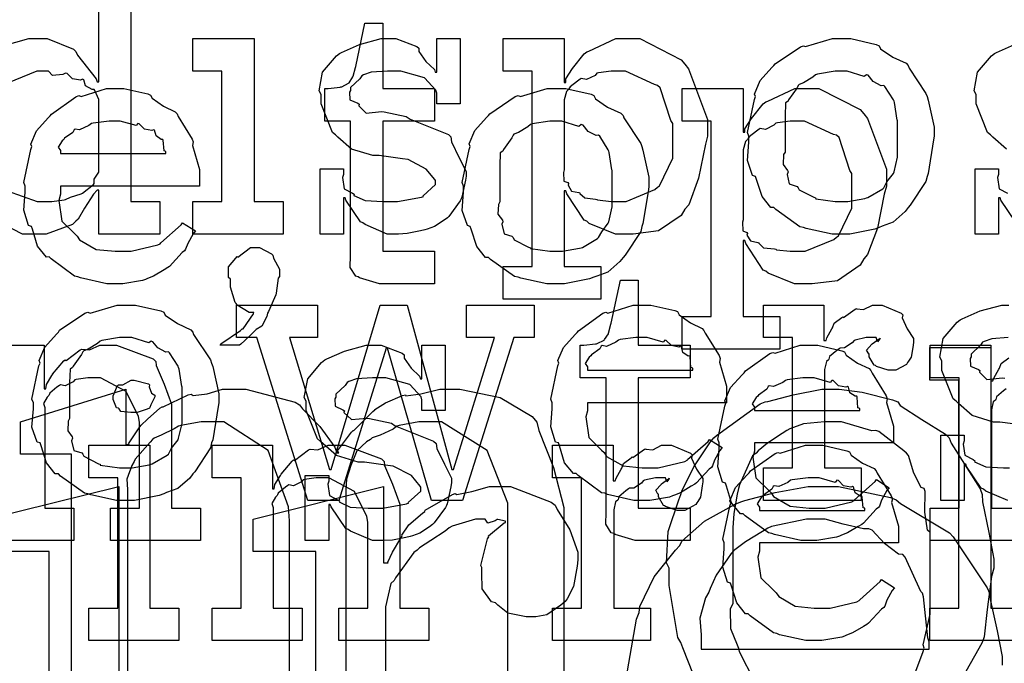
# Model space of a CAD drawing. Extents: x 0 to 8.5, y 0 to 11.
# Tile 168 of 256: x 4.5 to 4.9, y 4.8 to 5.1. Entities that reach past the tile are written whole.
import ezdxf

# ---------------------------------------------------------------- set-up
doc = ezdxf.new("R2010")
doc.units = 0
doc.layers.get('0').update_dxf_attribs({"linetype": 'CONTINUOUS'})

msp = doc.modelspace()

# ---------------------------------------------------------------- linework, layer by layer
at = {"color": 0}
for points in [[(4.54779, 5.12093), (4.54779, 5.00982), (4.56017, 5.00982), (4.56017, 4.99593), (4.53413, 4.99593), (4.53413, 5.0146), (4.53347, 5.0146), (4.5319, 5.01297), (4.5281, 5.00689), (4.52539, 5.00233), (4.52436, 5.00136), (4.523, 5), (4.51178, 4.99593), (4.50808, 4.99593), (4.50808, 4.99593), (4.50168, 4.99593), (4.4841, 5.00483)], [(4.49322, 5.07617), (4.50435, 5.07926), (4.50808, 5.07926), (4.51215, 5.07926), (4.52333, 5.07476), (4.52436, 5.07383), (4.52507, 5.07226), (4.53299, 5.06212), (4.53347, 5.06082), (4.53413, 5.06082), (4.53413, 5.10704)], [(4.92101, 5.03217), (4.91521, 5.03722), (4.91417, 5.03825), (4.91292, 5.03928), (4.9081, 5.05138), (4.9081, 5.05539), (4.90722, 5.05697), (4.90875, 5.06494), (4.91461, 5.07194), (4.9159, 5.07297), (4.91683, 5.0734), (4.92443, 5.07676)], [(4.49511, 5.01438), (4.50792, 5.00982), (4.51221, 5.00982), (4.51221, 5.00982), (4.51417, 5.00982), (4.51937, 5.01058), (4.52001, 5.01069), (4.52001, 5.01069), (4.52214, 5.01167), (4.52664, 5.01303), (4.52718, 5.01329), (4.52718, 5.01329), (4.53185, 5.01704), (4.53217, 5.01742), (4.53217, 5.01742), (4.53212, 5.01926), (4.53413, 5.02229), (4.53413, 5.02328), (4.53413, 5.05192), (4.53413, 5.05333), (4.5325, 5.05718), (4.53217, 5.05757), (4.53131, 5.05751), (4.52854, 5.05919), (4.52772, 5.06164), (4.52718, 5.0619), (4.52636, 5.06153), (4.52294, 5.06212), (4.52067, 5.0644), (4.52001, 5.06451), (4.51882, 5.06392), (4.51438, 5.06353), (4.51275, 5.06538), (4.51221, 5.06538), (4.50771, 5.06538), (4.49528, 5.06033)], [(4.92492, 5.00114), (4.91862, 5.01036), (4.91829, 5.01133), (4.91764, 5.01133), (4.91764, 4.99593), (4.90767, 4.99593), (4.90767, 5.02371), (4.91764, 5.02371), (4.91764, 5.02132), (4.91721, 5.01997), (4.91797, 5.01519), (4.92144, 5.0134)], [(4.92817, 4.91444), (4.91818, 4.91575), (4.91547, 4.91575), (4.90636, 4.91857), (4.90056, 4.92361), (4.89953, 4.92464), (4.89828, 4.92567), (4.89344, 4.93778), (4.89344, 4.94179), (4.89258, 4.94336), (4.8941, 4.95133), (4.89996, 4.95833), (4.90126, 4.95936), (4.90218, 4.95979), (4.90978, 4.96317), (4.919, 4.96565), (4.9221, 4.96565)], [(4.48508, 4.94851), (4.5109, 4.94851), (4.5109, 4.92985), (4.51156, 4.92985), (4.51156, 4.92985), (4.51183, 4.93181), (4.51421, 4.9356), (4.5146, 4.93614), (4.51449, 4.93619), (4.51926, 4.94179), (4.51981, 4.94222), (4.52018, 4.94206), (4.52626, 4.9465), (4.52696, 4.94678), (4.52696, 4.94678), (4.53022, 4.94656), (4.53461, 4.94851), (4.53608, 4.94851), (4.54167, 4.94851), (4.55729, 4.94276), (4.55843, 4.94157), (4.55854, 4.93983), (4.56196, 4.93197), (4.56515, 4.92339), (4.56515, 4.92051), (4.56515, 4.87907), (4.57753, 4.87907), (4.57753, 4.86518), (4.53911, 4.86518), (4.53911, 4.87907), (4.55149, 4.87907), (4.55149, 4.91575), (4.55106, 4.91818), (4.54579, 4.92882), (4.53489, 4.93463), (4.53131, 4.93463), (4.52946, 4.93463), (4.52453, 4.93392), (4.52393, 4.93375), (4.52317, 4.93289), (4.51986, 4.93121), (4.51785, 4.93164), (4.51742, 4.93137), (4.51633, 4.93061), (4.51324, 4.92811), (4.51297, 4.92731), (4.51286, 4.92703), (4.5121, 4.92638), (4.51053, 4.92367), (4.51112, 4.92199), (4.51112, 4.92139), (4.51112, 4.87907), (4.52349, 4.87907), (4.52349, 4.86518), (4.48508, 4.86518)], [(4.93024, 4.86518), (4.88857, 4.86518), (4.88857, 4.87907), (4.88857, 4.87907), (4.90093, 4.87907), (4.90093, 4.93463), (4.88857, 4.93463), (4.88857, 4.94851), (4.91439, 4.94851), (4.91439, 4.93332), (4.91525, 4.93332), (4.91525, 4.93332), (4.91558, 4.93451), (4.91775, 4.93832), (4.91808, 4.93875), (4.91808, 4.93875), (4.91878, 4.94075), (4.92199, 4.94319)], [(4.92171, 4.95176), (4.91482, 4.95128), (4.91157, 4.95014), (4.91081, 4.94982), (4.91, 4.94851), (4.90603, 4.94476), (4.90603, 4.94353), (4.90554, 4.94287), (4.90576, 4.93961), (4.90907, 4.9381), (4.90972, 4.93767), (4.9095, 4.93701), (4.91271, 4.93392), (4.91922, 4.93457), (4.92036, 4.9344)], [(4.52251, 4.7909), (4.52251, 4.90201), (4.50082, 4.90201), (4.50082, 4.9159), (4.54574, 4.92979), (4.54574, 4.90614), (4.54704, 4.90614), (4.54688, 4.90653), (4.55165, 4.91374), (4.55225, 4.91439), (4.55225, 4.91439), (4.55485, 4.91699), (4.56022, 4.92165), (4.56114, 4.92219), (4.56158, 4.92225), (4.57232, 4.92731), (4.57351, 4.92763), (4.57433, 4.92703), (4.58035, 4.92779), (4.58692, 4.92979), (4.58914, 4.92979), (4.59679, 4.92979), (4.61783, 4.92421), (4.61974, 4.92307), (4.62093, 4.92139), (4.62836, 4.91385), (4.63482, 4.905), (4.63558, 4.90267), (4.63644, 4.90267), (4.6359, 4.90343), (4.64187, 4.91146), (4.64253, 4.91222), (4.64285, 4.91217), (4.64632, 4.91553), (4.65093, 4.92025), (4.65186, 4.9209), (4.65175, 4.92106), (4.65631, 4.92399), (4.66363, 4.92703), (4.66488, 4.9274), (4.66504, 4.92697), (4.67139, 4.92779), (4.67953, 4.92979), (4.68224, 4.92979), (4.68799, 4.92979), (4.70524, 4.92626), (4.71892, 4.91808), (4.72086, 4.91569), (4.72174, 4.91222), (4.72792, 4.89643), (4.73236, 4.87935), (4.73236, 4.87358), (4.73236, 4.7909)], [(4.78765, 4.80794), (4.78304, 4.81944), (4.78222, 4.82172), (4.78103, 4.82383), (4.77724, 4.84603), (4.77724, 4.8534), (4.77615, 4.85574), (4.77681, 4.86908), (4.78136, 4.88254), (4.78222, 4.88488), (4.78271, 4.88633), (4.78771, 4.89665), (4.79482, 4.90733), (4.79633, 4.90896), (4.79747, 4.91004), (4.81608, 4.9235), (4.81825, 4.92437), (4.81933, 4.92458), (4.83014, 4.9274), (4.84233, 4.92979), (4.84646, 4.92979), (4.84972, 4.92979), (4.8596, 4.92844), (4.8725, 4.92529), (4.87468, 4.92437), (4.87571, 4.92279), (4.88499, 4.91678), (4.89507, 4.91064), (4.8966, 4.90896), (4.89746, 4.90674), (4.90983, 4.88726), (4.91069, 4.88488), (4.91086, 4.88167), (4.91347, 4.86865), (4.91569, 4.85726), (4.91569, 4.8534), (4.91461, 4.84993), (4.91282, 4.83583), (4.91151, 4.82411), (4.91069, 4.82172), (4.90924, 4.81917), (4.89811, 4.79953)], [(4.9209, 4.92985), (4.91982, 4.9291), (4.91672, 4.92654), (4.9165, 4.9254), (4.91635, 4.92507), (4.91542, 4.92437), (4.91461, 4.92101), (4.91461, 4.91986), (4.91461, 4.87907), (4.93024, 4.87907)], [(4.6154, 4.7909), (4.6154, 4.87358), (4.61501, 4.87956), (4.60628, 4.90369), (4.5874, 4.9159), (4.58111, 4.9159), (4.57785, 4.9159), (4.56912, 4.91428), (4.56808, 4.91396), (4.56635, 4.91287), (4.56071, 4.9101), (4.55778, 4.9089), (4.55701, 4.90831), (4.5561, 4.90722), (4.54969, 4.89996), (4.54921, 4.89899), (4.54818, 4.89729), (4.54617, 4.89144), (4.54639, 4.88704), (4.54639, 4.88553), (4.54639, 4.7909)], [(4.7085, 4.7909), (4.7085, 4.87358), (4.7085, 4.88113), (4.69976, 4.90369), (4.68024, 4.9159), (4.67378, 4.9159), (4.67063, 4.9159), (4.66222, 4.91428), (4.66118, 4.91396), (4.65961, 4.91276), (4.65414, 4.9101), (4.65072, 4.90896), (4.6499, 4.90831), (4.64833, 4.90733), (4.64421, 4.90349), (4.64274, 4.89996), (4.64231, 4.89899), (4.64154, 4.89719), (4.63976, 4.89144), (4.63949, 4.88704), (4.63949, 4.88553), (4.63949, 4.7909)], [(4.88243, 4.80957), (4.88553, 4.81793), (4.88596, 4.81933), (4.88547, 4.82075), (4.88857, 4.83388), (4.88857, 4.83822), (4.88857, 4.8686), (4.88743, 4.86963), (4.88624, 4.87739), (4.88639, 4.88607), (4.88596, 4.88747), (4.88465, 4.88786), (4.88151, 4.89393), (4.87924, 4.90142), (4.87836, 4.90246), (4.87728, 4.90349), (4.86664, 4.91168), (4.86535, 4.91222), (4.86367, 4.912), (4.85075, 4.9159), (4.84646, 4.9159), (4.84347, 4.9159), (4.83453, 4.91499), (4.82867, 4.91287), (4.82736, 4.91222), (4.82542, 4.91081), (4.81922, 4.90679), (4.81521, 4.90354), (4.81435, 4.90246), (4.81278, 4.90136), (4.80718, 4.88894), (4.80675, 4.88747), (4.80626, 4.88493), (4.80479, 4.87679), (4.80436, 4.87067), (4.80436, 4.8686), (4.80436, 4.83822), (4.80333, 4.83604), (4.80339, 4.82769), (4.80632, 4.82081), (4.80675, 4.81933), (4.80707, 4.81787), (4.81347, 4.80544)], [(4.92165, 4.88232), (4.91222, 4.88633), (4.91124, 4.8871), (4.91026, 4.88753), (4.90397, 4.89675), (4.90365, 4.89774), (4.903, 4.89774), (4.903, 4.88232), (4.89301, 4.88232), (4.89301, 4.9101), (4.903, 4.9101), (4.903, 4.90771), (4.90256, 4.90636), (4.90332, 4.90158), (4.90679, 4.89979), (4.90756, 4.89925), (4.90744, 4.89882), (4.91217, 4.8966), (4.91976, 4.89621), (4.92231, 4.89621)], [(4.48633, 4.8744), (4.54275, 4.88829), (4.54275, 4.73551), (4.56944, 4.73551), (4.56944, 4.72163), (4.51389, 4.70774), (4.51389, 4.73292), (4.51237, 4.73292), (4.51188, 4.73128), (4.5064, 4.72499), (4.50564, 4.72424), (4.50418, 4.72325), (4.49544, 4.71664)], [(4.62663, 4.72163), (4.62663, 4.86051), (4.59993, 4.86051), (4.59993, 4.8744), (4.65549, 4.88829), (4.65549, 4.85574), (4.65744, 4.85574), (4.65733, 4.85596), (4.65935, 4.86029), (4.66287, 4.86626), (4.66351, 4.86724), (4.66325, 4.86757), (4.66629, 4.87196), (4.6721, 4.8769), (4.67307, 4.87765), (4.67333, 4.87819), (4.68485, 4.88482), (4.68608, 4.88525), (4.68674, 4.88488), (4.69319, 4.88618), (4.70068, 4.88829), (4.70324, 4.88829), (4.70958, 4.88829), (4.727, 4.88162), (4.72863, 4.88026), (4.7296, 4.87847), (4.73497, 4.86974), (4.73839, 4.86025), (4.73839, 4.85704), (4.73807, 4.85433), (4.73654, 4.84565), (4.73383, 4.84033), (4.73296, 4.83925), (4.73112, 4.83772), (4.72515, 4.83356), (4.72043, 4.83274), (4.71886, 4.83274), (4.71625, 4.83274), (4.70856, 4.83421), (4.70421, 4.83762), (4.70324, 4.8386), (4.7015, 4.83908), (4.69754, 4.84462), (4.69738, 4.85151), (4.69738, 4.85379), (4.697, 4.85454), (4.69987, 4.866), (4.70042, 4.86681), (4.70031, 4.86719), (4.70692, 4.87278), (4.70757, 4.87289), (4.70757, 4.87354), (4.70751, 4.87343), (4.70421, 4.87418), (4.70389, 4.87418), (4.70313, 4.87358), (4.70003, 4.87267), (4.69883, 4.8744), (4.69846, 4.8744), (4.69472, 4.8744), (4.68474, 4.87136), (4.68349, 4.87071), (4.68186, 4.86925), (4.67567, 4.86524), (4.67079, 4.86214), (4.66982, 4.86117), (4.66846, 4.86019), (4.66069, 4.84939), (4.66004, 4.84814), (4.65869, 4.84685), (4.65636, 4.83692), (4.65636, 4.83361), (4.65636, 4.72163)], [(4.75792, 4.80078), (4.76335, 4.83176), (4.76443, 4.83447), (4.76476, 4.83713), (4.77083, 4.84978), (4.77994, 4.86117), (4.78179, 4.86312), (4.78261, 4.86496), (4.79226, 4.87354), (4.80533, 4.88069), (4.80783, 4.88178), (4.80946, 4.88226), (4.82243, 4.88574), (4.83653, 4.88829), (4.84125, 4.88829), (4.84944, 4.88829), (4.87158, 4.88363), (4.87403, 4.88265), (4.87582, 4.88103), (4.89671, 4.86854), (4.89833, 4.86681), (4.89968, 4.86464), (4.91282, 4.84511), (4.91374, 4.84272), (4.91417, 4.83957), (4.9171, 4.82676), (4.91917, 4.81581), (4.91917, 4.81212)], [(4.5, 4.73014), (4.50846, 4.74007), (4.50911, 4.74115), (4.50879, 4.74181), (4.51058, 4.74756), (4.51303, 4.75435), (4.51303, 4.75657), (4.51303, 4.86051), (4.48633, 4.86051)]]:
    msp.add_lwpolyline(points, dxfattribs=at)
for points in [[(4.6569, 4.97467), (4.65386, 4.97467), (4.64529, 4.97721), (4.64475, 4.97771), (4.64372, 4.97797), (4.64133, 4.98167), (4.6415, 4.98687), (4.6415, 4.98856), (4.6415, 5.04411), (4.63043, 5.04411), (4.63043, 5.058), (4.63194, 5.058), (4.63194, 5.058), (4.63704, 5.05854), (4.63737, 5.05865), (4.63769, 5.05871), (4.64063, 5.06022), (4.64085, 5.06039), (4.64085, 5.06039), (4.64247, 5.06293), (4.64258, 5.06321), (4.64258, 5.06321), (4.64356, 5.06694), (4.64367, 5.06733), (4.64757, 5.08578), (4.65517, 5.08578), (4.65517, 5.058), (4.67731, 5.058), (4.67731, 5.04411), (4.65517, 5.04411), (4.65517, 4.98856), (4.67731, 4.98856), (4.67731, 4.97467), (4.67632, 4.97467), (4.6741, 4.97467), (4.67339, 4.97467), (4.67215, 4.97467), (4.66932, 4.97467), (4.6684, 4.97467), (4.66699, 4.97467), (4.66379, 4.97467), (4.66276, 4.97467), (4.66129, 4.97467), (4.65799, 4.97467), (4.6569, 4.97467)], [(4.57428, 5.00982), (4.58664, 5.00982), (4.58664, 5.06538), (4.57428, 5.06538), (4.57428, 5.07926), (4.60032, 5.07926), (4.60032, 5.00982), (4.61268, 5.00982), (4.61268, 4.99593), (4.57428, 4.99593), (4.57428, 5.00982)], [(4.6606, 4.99593), (4.65712, 4.99593), (4.64768, 4.99994), (4.64671, 5.00071), (4.64572, 5.00114), (4.63943, 5.01036), (4.63911, 5.01133), (4.63846, 5.01133), (4.63846, 4.99593), (4.62847, 4.99593), (4.62847, 5.02371), (4.63846, 5.02371), (4.63846, 5.02132), (4.63803, 5.01997), (4.63878, 5.01519), (4.64225, 5.0134), (4.64301, 5.01286), (4.6429, 5.01243), (4.64763, 5.01019), (4.65522, 5.00982), (4.65776, 5.00982), (4.66146, 5.00982), (4.67165, 5.01167), (4.67253, 5.01199), (4.67236, 5.01221), (4.67774, 5.01708), (4.67774, 5.01872), (4.6774, 5.01921), (4.67372, 5.02365), (4.66596, 5.02772), (4.66363, 5.02806), (4.65365, 5.02935), (4.65093, 5.02935), (4.64182, 5.03217), (4.63601, 5.03722), (4.63499, 5.03825), (4.63374, 5.03928), (4.6289, 5.05138), (4.6289, 5.05539), (4.62804, 5.05697), (4.62956, 5.06494), (4.63542, 5.07194), (4.63672, 5.07297), (4.63764, 5.0734), (4.64524, 5.07676), (4.65446, 5.07926), (4.65756, 5.07926), (4.66081, 5.07926), (4.66971, 5.07585), (4.67057, 5.07514), (4.67057, 5.07374), (4.67356, 5.06944), (4.67719, 5.06603), (4.67751, 5.06494), (4.67817, 5.06494), (4.67817, 5.07926), (4.68815, 5.07926), (4.68815, 5.05149), (4.67817, 5.05149), (4.67817, 5.05604), (4.67779, 5.05724), (4.67296, 5.0625), (4.66287, 5.06538), (4.6595, 5.06538), (4.65717, 5.06538), (4.65028, 5.06489), (4.64703, 5.06375), (4.64626, 5.06342), (4.64546, 5.06212), (4.6415, 5.05838), (4.6415, 5.05713), (4.641, 5.05647), (4.64122, 5.05322), (4.64453, 5.05171), (4.64518, 5.05126), (4.64497, 5.05062), (4.64817, 5.04753), (4.65468, 5.04818), (4.65582, 5.04801), (4.66515, 5.04606), (4.66683, 5.04492), (4.68317, 5.03842), (4.68425, 5.03738), (4.68446, 5.03526), (4.68782, 5.02849), (4.69075, 5.02263), (4.69075, 5.02067), (4.69049, 5.01893), (4.68892, 5.01167), (4.68858, 5.0109), (4.68821, 5.0101), (4.68338, 5.00347), (4.68272, 5.00288), (4.68143, 5.00185), (4.67725, 4.99908), (4.6741, 4.99799), (4.67318, 4.99767), (4.67128, 4.99729), (4.66564, 4.99615), (4.66183, 4.99593), (4.6606, 4.99593)], [(4.70654, 4.98204), (4.71892, 4.98204), (4.71892, 5.06538), (4.70654, 5.06538), (4.70654, 5.07926), (4.73258, 5.07926), (4.73258, 5.0606), (4.73324, 5.0606), (4.73324, 5.06212), (4.73611, 5.06651), (4.7411, 5.07275), (4.74214, 5.07362), (4.74306, 5.07389), (4.75456, 5.07926), (4.7584, 5.07926), (4.76481, 5.07926), (4.78239, 5.07026), (4.78401, 5.06842), (4.78554, 5.0664), (4.79357, 5.04482), (4.79357, 5.0376), (4.79269, 5.03424), (4.78982, 5.01975), (4.7856, 5.0084), (4.78401, 5.00657), (4.78233, 5.0039), (4.77268, 4.99729), (4.76193, 4.99593), (4.7584, 4.99593), (4.75435, 4.99593), (4.74317, 5.00049), (4.74214, 5.00136), (4.74104, 5.00185), (4.73367, 5.01313), (4.73324, 5.01438), (4.73258, 5.01438), (4.73258, 4.98204), (4.74821, 4.98204), (4.74821, 4.96815), (4.70654, 4.96815), (4.70654, 4.98204)], [(4.85075, 4.99593), (4.84668, 4.99593), (4.83567, 4.99832), (4.83447, 4.99875), (4.83296, 4.99903), (4.82275, 5.00635), (4.82189, 5.00722), (4.82058, 5.00722), (4.81685, 5.01193), (4.81451, 5.01921), (4.81407, 5.02046), (4.81282, 5.02083), (4.8106, 5.02724), (4.81125, 5.03504), (4.81125, 5.0376), (4.8106, 5.03917), (4.81358, 5.05328), (4.81407, 5.05453), (4.81364, 5.05561), (4.81608, 5.06136), (4.82101, 5.06689), (4.82189, 5.06776), (4.82238, 5.06853), (4.83322, 5.07579), (4.83447, 5.07622), (4.83544, 5.07585), (4.8469, 5.07926), (4.85075, 5.07926), (4.85476, 5.07926), (4.86556, 5.07676), (4.86681, 5.07622), (4.8674, 5.07487), (4.87261, 5.07135), (4.87831, 5.06874), (4.87918, 5.06776), (4.8795, 5.06668), (4.88672, 5.05583), (4.88721, 5.05453), (4.88769, 5.053), (4.89025, 5.04144), (4.89025, 5.0376), (4.88997, 5.03603), (4.88769, 5.02175), (4.88721, 5.02046), (4.88672, 5.01833), (4.88004, 5.00819), (4.87918, 5.00722), (4.87788, 5.00549), (4.87278, 5.00097), (4.868, 4.99929), (4.86681, 4.99875), (4.8649, 4.99804), (4.85428, 4.99593), (4.85075, 4.99593)], [(4.7545, 5.00982), (4.75896, 5.00982), (4.77121, 5.01492), (4.77229, 5.0159), (4.77311, 5.01644), (4.77881, 5.02826), (4.77881, 5.03217), (4.77881, 5.04303), (4.778, 5.04428), (4.77339, 5.05832), (4.77229, 5.05931), (4.771, 5.05968), (4.75863, 5.06538), (4.7545, 5.06538), (4.7525, 5.06538), (4.74713, 5.06467), (4.74647, 5.06451), (4.74567, 5.06358), (4.74208, 5.06179), (4.73981, 5.06218), (4.73931, 5.0619), (4.73822, 5.06108), (4.73503, 5.05865), (4.73449, 5.05783), (4.73432, 5.05757), (4.73346, 5.05669), (4.73258, 5.05311), (4.73258, 5.05192), (4.73258, 5.02328), (4.73226, 5.02219), (4.73236, 5.0185), (4.73406, 5.01785), (4.73432, 5.01742), (4.73415, 5.01676), (4.73568, 5.01426), (4.73876, 5.01361), (4.73931, 5.01329), (4.73926, 5.01324), (4.74126, 5.01133), (4.74582, 5.01085), (4.74647, 5.01069), (4.74669, 5.01047), (4.75256, 5.00982), (4.7545, 5.00982)], [(4.85075, 5.00982), (4.8534, 5.00982), (4.86062, 5.01112), (4.86139, 5.01133), (4.86193, 5.0115), (4.86828, 5.01525), (4.86876, 5.01568), (4.86876, 5.01568), (4.87011, 5.01818), (4.87289, 5.02181), (4.8731, 5.0224), (4.8731, 5.0224), (4.87462, 5.02875), (4.87462, 5.03087), (4.87462, 5.04432), (4.87446, 5.04454), (4.87332, 5.05197), (4.8731, 5.05257), (4.87289, 5.05317), (4.86925, 5.05886), (4.86876, 5.05931), (4.86768, 5.05919), (4.86426, 5.06099), (4.86214, 5.06364), (4.86139, 5.06386), (4.8604, 5.0631), (4.85314, 5.06538), (4.85075, 5.06538), (4.84799, 5.06538), (4.84044, 5.06413), (4.83968, 5.06386), (4.83854, 5.06288), (4.83458, 5.06044), (4.83268, 5.05974), (4.83231, 5.05931), (4.83176, 5.05821), (4.82818, 5.05322), (4.82796, 5.05257), (4.82688, 5.05186), (4.82667, 5.04622), (4.82667, 5.04432), (4.82667, 5.03087), (4.82607, 5.02979), (4.82585, 5.02561), (4.82775, 5.02306), (4.82796, 5.0224), (4.82753, 5.02138), (4.82844, 5.01731), (4.83182, 5.01622), (4.83231, 5.01568), (4.83274, 5.01476), (4.83892, 5.01161), (4.83968, 5.01133), (4.83974, 5.01096), (4.84799, 5.00982), (4.85075, 5.00982)], [(4.54167, 4.97467), (4.53754, 4.97467), (4.52636, 4.97721), (4.52518, 4.97771), (4.52376, 4.97797), (4.51383, 4.98529), (4.51303, 4.98617), (4.51183, 4.98611), (4.50808, 4.99072), (4.50586, 4.99794), (4.50543, 4.99918), (4.50418, 4.99957), (4.50217, 5.00608), (4.50282, 5.01378), (4.50282, 5.01633), (4.50217, 5.0179), (4.50515, 5.03201), (4.50564, 5.03326), (4.50521, 5.03429), (4.50765, 5.03993), (4.51258, 5.04542), (4.51346, 5.04628), (4.51394, 5.04704), (4.52442, 5.05447), (4.52561, 5.05496), (4.52658, 5.05458), (4.53738, 5.058), (4.54101, 5.058), (4.54482, 5.058), (4.55507, 5.05567), (4.55621, 5.05518), (4.55686, 5.05382), (4.56168, 5.0504), (4.56674, 5.04801), (4.56749, 5.04715), (4.56799, 5.04606), (4.574, 5.0364), (4.57443, 5.03521), (4.57406, 5.03364), (4.57704, 5.02344), (4.57704, 5.02001), (4.57704, 5.01633), (4.51779, 5.01633), (4.51779, 5.01286), (4.51708, 5.01025), (4.51844, 5.00146), (4.52376, 4.99615), (4.52496, 4.99507), (4.52599, 4.99343), (4.53299, 4.98936), (4.54113, 4.98856), (4.54383, 4.98856), (4.54796, 4.98856), (4.55931, 4.99126), (4.56033, 4.99181), (4.56054, 4.99214), (4.56928, 4.99983), (4.56988, 5.00071), (4.57531, 4.99724), (4.57433, 4.99604), (4.57206, 4.99186), (4.57118, 4.98942), (4.57075, 4.98876), (4.56976, 4.98807), (4.56429, 4.98215), (4.56358, 4.98161), (4.56207, 4.98068), (4.55751, 4.97797), (4.5549, 4.97694), (4.55404, 4.97661), (4.55285, 4.97613), (4.54443, 4.97467), (4.54167, 4.97467)], [(4.72917, 4.97467), (4.7251, 4.97467), (4.71408, 4.97706), (4.71289, 4.97749), (4.71137, 4.97775), (4.70117, 4.98508), (4.70031, 4.98594), (4.699, 4.98594), (4.69526, 4.99067), (4.69293, 4.99794), (4.69249, 4.99918), (4.69125, 4.99957), (4.68901, 5.00597), (4.68967, 5.01378), (4.68967, 5.01633), (4.68901, 5.0179), (4.692, 5.03201), (4.69249, 5.03326), (4.69206, 5.03435), (4.6945, 5.0401), (4.69943, 5.04563), (4.70031, 5.0465), (4.70079, 5.04725), (4.71164, 5.05453), (4.71289, 5.05496), (4.71386, 5.05458), (4.72532, 5.058), (4.72917, 5.058), (4.73318, 5.058), (4.74397, 5.0555), (4.74522, 5.05496), (4.74582, 5.0536), (4.75103, 5.05007), (4.75672, 5.04747), (4.7576, 5.0465), (4.75792, 5.04542), (4.76514, 5.03456), (4.76563, 5.03326), (4.76611, 5.03174), (4.76867, 5.02018), (4.76867, 5.01633), (4.76839, 5.01476), (4.76611, 5.00049), (4.76563, 4.99918), (4.76514, 4.99707), (4.75846, 4.98693), (4.7576, 4.98594), (4.75629, 4.98421), (4.75119, 4.97971), (4.74642, 4.97803), (4.74522, 4.97749), (4.74333, 4.97678), (4.73269, 4.97467), (4.72917, 4.97467)], [(4.78282, 4.96078), (4.79519, 4.96078), (4.79519, 5.04411), (4.78282, 5.04411), (4.78282, 5.058), (4.80886, 5.058), (4.80886, 5.03933), (4.80951, 5.03933), (4.80951, 5.04085), (4.81239, 5.04525), (4.81739, 5.05149), (4.81842, 5.05236), (4.81933, 5.05263), (4.83083, 5.058), (4.83469, 5.058), (4.8411, 5.058), (4.85867, 5.04899), (4.86029, 5.04715), (4.86182, 5.04514), (4.86985, 5.02354), (4.86985, 5.01633), (4.86897, 5.01297), (4.8661, 4.99849), (4.86187, 4.98714), (4.86029, 4.98529), (4.85861, 4.98264), (4.84896, 4.97601), (4.83822, 4.97467), (4.83469, 4.97467), (4.83062, 4.97467), (4.81944, 4.97922), (4.81842, 4.98008), (4.81733, 4.98058), (4.80994, 4.99186), (4.80951, 4.99311), (4.80886, 4.99311), (4.80886, 4.96078), (4.82449, 4.96078), (4.82449, 4.94689), (4.78282, 4.94689), (4.78282, 4.96078)], [(4.51779, 5.03022), (4.56272, 5.03022), (4.56272, 5.03108), (4.56196, 5.03136), (4.56164, 5.03592), (4.56142, 5.03629), (4.56071, 5.03624), (4.55854, 5.03776), (4.55794, 5.04015), (4.55751, 5.04042), (4.55681, 5.04004), (4.55365, 5.04069), (4.55143, 5.04292), (4.55078, 5.04303), (4.55007, 5.04215), (4.54324, 5.04411), (4.54101, 5.04411), (4.53851, 5.04411), (4.53174, 5.04324), (4.53103, 5.04303), (4.52994, 5.04215), (4.52599, 5.04036), (4.52408, 5.04069), (4.52365, 5.04042), (4.52311, 5.03928), (4.51953, 5.03674), (4.51932, 5.03629), (4.51856, 5.03569), (4.51687, 5.03304), (4.51779, 5.03157), (4.51779, 5.03108), (4.51779, 5.03022)], [(4.72917, 4.98856), (4.73182, 4.98856), (4.73904, 4.98986), (4.73981, 4.99007), (4.74035, 4.99024), (4.74669, 4.99397), (4.74718, 4.99442), (4.74718, 4.99442), (4.74854, 4.9969), (4.75131, 5.00054), (4.75151, 5.00114), (4.75151, 5.00114), (4.75304, 5.00749), (4.75304, 5.0096), (4.75304, 5.02306), (4.75288, 5.02328), (4.75174, 5.03071), (4.75151, 5.03131), (4.75131, 5.0319), (4.74767, 5.0376), (4.74718, 5.03803), (4.7461, 5.03792), (4.74268, 5.03971), (4.74056, 5.04237), (4.73981, 5.04258), (4.73882, 5.04183), (4.73156, 5.04411), (4.72917, 5.04411), (4.7264, 5.04411), (4.71886, 5.04286), (4.7181, 5.04258), (4.71696, 5.04161), (4.713, 5.03917), (4.7111, 5.03847), (4.71072, 5.03803), (4.71018, 5.03694), (4.7066, 5.03196), (4.70638, 5.03131), (4.70529, 5.0306), (4.70508, 5.02496), (4.70508, 5.02306), (4.70508, 5.0096), (4.70449, 5.00851), (4.70426, 5.00435), (4.70617, 5.00179), (4.70638, 5.00114), (4.70594, 5.00011), (4.70687, 4.99604), (4.71024, 4.99496), (4.71072, 4.99442), (4.71115, 4.99349), (4.71733, 4.99035), (4.7181, 4.99007), (4.71815, 4.98969), (4.7264, 4.98856), (4.72917, 4.98856)], [(4.83078, 4.98856), (4.83524, 4.98856), (4.8475, 4.99365), (4.84858, 4.99463), (4.84939, 4.99517), (4.85508, 5.007), (4.85508, 5.0109), (4.85508, 5.02175), (4.85428, 5.023), (4.84967, 5.03706), (4.84858, 5.03803), (4.84728, 5.03842), (4.8349, 5.04411), (4.83078, 5.04411), (4.82878, 5.04411), (4.8234, 5.0434), (4.82275, 5.04324), (4.82194, 5.04232), (4.81836, 5.04053), (4.81608, 5.0409), (4.8156, 5.04064), (4.81451, 5.03982), (4.81131, 5.03738), (4.81076, 5.03657), (4.8106, 5.03629), (4.80974, 5.03543), (4.80886, 5.03185), (4.80886, 5.03065), (4.80886, 5.00201), (4.80854, 5.00092), (4.80865, 4.99724), (4.81033, 4.99658), (4.8106, 4.99615), (4.81044, 4.9955), (4.81196, 4.993), (4.81506, 4.99235), (4.8156, 4.99203), (4.81554, 4.99197), (4.81754, 4.99007), (4.8221, 4.98958), (4.82275, 4.98942), (4.82297, 4.98921), (4.82883, 4.98856), (4.83078, 4.98856)], [(4.58594, 4.94851), (4.58621, 4.94906), (4.59462, 4.95486), (4.59526, 4.95546), (4.59565, 4.95551), (4.60004, 4.96186), (4.60026, 4.9624), (4.60004, 4.9624), (4.59819, 4.9624), (4.5931, 4.96565), (4.59267, 4.96631), (4.59224, 4.96669), (4.59028, 4.97325), (4.59028, 4.97542), (4.59028, 4.97672), (4.58951, 4.97743), (4.58946, 4.98188), (4.59261, 4.98562), (4.5931, 4.98628), (4.59347, 4.98611), (4.59885, 4.99018), (4.60069, 4.99018), (4.6026, 4.99018), (4.60781, 4.98747), (4.60829, 4.98693), (4.60856, 4.98557), (4.61111, 4.9809), (4.61111, 4.97933), (4.61111, 4.97781), (4.61068, 4.97711), (4.60981, 4.97071), (4.6096, 4.97), (4.60906, 4.96875), (4.60644, 4.96283), (4.60612, 4.96218), (4.60579, 4.96078), (4.60363, 4.95665), (4.60124, 4.95524), (4.60069, 4.95458), (4.59961, 4.95367), (4.59646, 4.95057), (4.59472, 4.94894), (4.59418, 4.94851), (4.58594, 4.94851)], [(4.76579, 4.86518), (4.76275, 4.86518), (4.75418, 4.86774), (4.75364, 4.86822), (4.75261, 4.86849), (4.75022, 4.87218), (4.75038, 4.87739), (4.75038, 4.87907), (4.75038, 4.93463), (4.73931, 4.93463), (4.73931, 4.94851), (4.74083, 4.94851), (4.74083, 4.94851), (4.74593, 4.94906), (4.74625, 4.94917), (4.74658, 4.94922), (4.74951, 4.95074), (4.74972, 4.9509), (4.74972, 4.9509), (4.75136, 4.95344), (4.75146, 4.95372), (4.75146, 4.95372), (4.75244, 4.95747), (4.75256, 4.95785), (4.75646, 4.97629), (4.76406, 4.97629), (4.76406, 4.94851), (4.78618, 4.94851), (4.78618, 4.93463), (4.76406, 4.93463), (4.76406, 4.87907), (4.78618, 4.87907), (4.78618, 4.86518), (4.78521, 4.86518), (4.78299, 4.86518), (4.78228, 4.86518), (4.78103, 4.86518), (4.77821, 4.86518), (4.77729, 4.86518), (4.77588, 4.86518), (4.77268, 4.86518), (4.77165, 4.86518), (4.77018, 4.86518), (4.76687, 4.86518), (4.76579, 4.86518)], [(4.54579, 4.88232), (4.54172, 4.88232), (4.53071, 4.88471), (4.52951, 4.88514), (4.528, 4.88542), (4.51779, 4.89274), (4.51693, 4.89361), (4.51563, 4.89361), (4.51188, 4.89833), (4.50956, 4.9056), (4.50911, 4.90685), (4.50786, 4.90722), (4.50564, 4.91363), (4.50629, 4.92144), (4.50629, 4.92399), (4.50564, 4.92557), (4.50863, 4.93967), (4.50911, 4.94092), (4.50868, 4.942), (4.51112, 4.94775), (4.51606, 4.95329), (4.51693, 4.95415), (4.51742, 4.95492), (4.52826, 4.96218), (4.52951, 4.96262), (4.53049, 4.96224), (4.54194, 4.96565), (4.54579, 4.96565), (4.54981, 4.96565), (4.5606, 4.96317), (4.56185, 4.96262), (4.56244, 4.96126), (4.56765, 4.95774), (4.57335, 4.95514), (4.57422, 4.95415), (4.57454, 4.95307), (4.58176, 4.94222), (4.58225, 4.94092), (4.58274, 4.9394), (4.58529, 4.92785), (4.58529, 4.92399), (4.58501, 4.92242), (4.58274, 4.90815), (4.58225, 4.90685), (4.58176, 4.90474), (4.57508, 4.89458), (4.57422, 4.89361), (4.57292, 4.89187), (4.56782, 4.88737), (4.56304, 4.88569), (4.56185, 4.88514), (4.55994, 4.88444), (4.54932, 4.88232), (4.54579, 4.88232)], [(4.60151, 4.95176), (4.59283, 4.95176), (4.59283, 4.96565), (4.62733, 4.96565), (4.62733, 4.95176), (4.6154, 4.95176), (4.63254, 4.89556), (4.63319, 4.89556), (4.65403, 4.96565), (4.66553, 4.96565), (4.68463, 4.89556), (4.68528, 4.89556), (4.70285, 4.95176), (4.69092, 4.95176), (4.69092, 4.96565), (4.71978, 4.96565), (4.71978, 4.95176), (4.7111, 4.95176), (4.68918, 4.88232), (4.67594, 4.88232), (4.65728, 4.94721), (4.65663, 4.94721), (4.63644, 4.88232), (4.62321, 4.88232), (4.60151, 4.95176)], [(4.76628, 4.88232), (4.76215, 4.88232), (4.75097, 4.88488), (4.74978, 4.88536), (4.74837, 4.88564), (4.73844, 4.89296), (4.73763, 4.89382), (4.73643, 4.89378), (4.73269, 4.89839), (4.73047, 4.9056), (4.73004, 4.90685), (4.72879, 4.90722), (4.72678, 4.91374), (4.72743, 4.92144), (4.72743, 4.92399), (4.72678, 4.92557), (4.72976, 4.93967), (4.73025, 4.94092), (4.72982, 4.94194), (4.73226, 4.9476), (4.73719, 4.95307), (4.73807, 4.95394), (4.73856, 4.95469), (4.74903, 4.96213), (4.75022, 4.96262), (4.75119, 4.96224), (4.76199, 4.96565), (4.76563, 4.96565), (4.76942, 4.96565), (4.77968, 4.96332), (4.78082, 4.96283), (4.78147, 4.96149), (4.78629, 4.95806), (4.79135, 4.95568), (4.7921, 4.95481), (4.79258, 4.95372), (4.79861, 4.94407), (4.79904, 4.94287), (4.79867, 4.94129), (4.80165, 4.9311), (4.80165, 4.92768), (4.80165, 4.92399), (4.7424, 4.92399), (4.7424, 4.92051), (4.74169, 4.91792), (4.74306, 4.90913), (4.74837, 4.90381), (4.74957, 4.90272), (4.7506, 4.9011), (4.7576, 4.89703), (4.76574, 4.89621), (4.76844, 4.89621), (4.77257, 4.89621), (4.7839, 4.89893), (4.78494, 4.89947), (4.78515, 4.89979), (4.79389, 4.9075), (4.79449, 4.90836), (4.79992, 4.90489), (4.79893, 4.90369), (4.79665, 4.89953), (4.79579, 4.89708), (4.79536, 4.89643), (4.79438, 4.89572), (4.7889, 4.88981), (4.78819, 4.88926), (4.78668, 4.88835), (4.78212, 4.88564), (4.77951, 4.8846), (4.77865, 4.88428), (4.77746, 4.88379), (4.76904, 4.88232), (4.76628, 4.88232)], [(4.81743, 4.89621), (4.82981, 4.89621), (4.82981, 4.95176), (4.81743, 4.95176), (4.81743, 4.96565), (4.84326, 4.96565), (4.84326, 4.95047), (4.84413, 4.95047), (4.84413, 4.95047), (4.84446, 4.95167), (4.84663, 4.95546), (4.84694, 4.95589), (4.84694, 4.95589), (4.84765, 4.9579), (4.85086, 4.96035), (4.85129, 4.96067), (4.85157, 4.96039), (4.85661, 4.96392), (4.85715, 4.96414), (4.85715, 4.96403), (4.86008, 4.96376), (4.86388, 4.96565), (4.86518, 4.96565), (4.86811, 4.96565), (4.87614, 4.96224), (4.8769, 4.96153), (4.87663, 4.96018), (4.87875, 4.95551), (4.88146, 4.95144), (4.88146, 4.95003), (4.88124, 4.9484), (4.88043, 4.94347), (4.87929, 4.94168), (4.87885, 4.94114), (4.87842, 4.94032), (4.87386, 4.93788), (4.87235, 4.93788), (4.87056, 4.93788), (4.86561, 4.93951), (4.86518, 4.93983), (4.86469, 4.94), (4.86257, 4.94363), (4.86257, 4.94482), (4.86231, 4.94482), (4.86143, 4.94646), (4.86367, 4.94894), (4.86388, 4.94917), (4.86382, 4.94917), (4.86376, 4.94917), (4.86681, 4.95128), (4.86714, 4.95133), (4.86714, 4.95156), (4.86703, 4.95117), (4.86604, 4.95003), (4.86556, 4.95176), (4.8654, 4.95176), (4.86481, 4.95176), (4.86344, 4.95176), (4.86301, 4.95176), (4.86128, 4.95176), (4.85661, 4.95068), (4.85607, 4.95047), (4.85531, 4.94954), (4.85206, 4.94738), (4.85015, 4.94732), (4.84978, 4.947), (4.84868, 4.94624), (4.8456, 4.94368), (4.84538, 4.94254), (4.84521, 4.94222), (4.84429, 4.94151), (4.84347, 4.93815), (4.84347, 4.93701), (4.84347, 4.89621), (4.8591, 4.89621), (4.8591, 4.88232), (4.81743, 4.88232), (4.81743, 4.89621)], [(4.54579, 4.89621), (4.54844, 4.89621), (4.55567, 4.89751), (4.55643, 4.89774), (4.55697, 4.89789), (4.56332, 4.90164), (4.56381, 4.90207), (4.56381, 4.90207), (4.56515, 4.90457), (4.56793, 4.90821), (4.56814, 4.90881), (4.56814, 4.90881), (4.56967, 4.91515), (4.56967, 4.91726), (4.56967, 4.93072), (4.5695, 4.93093), (4.56836, 4.93837), (4.56814, 4.93896), (4.56793, 4.93956), (4.56429, 4.94526), (4.56381, 4.94569), (4.56272, 4.94558), (4.55931, 4.94738), (4.55718, 4.95003), (4.55643, 4.95025), (4.55544, 4.94949), (4.54818, 4.95176), (4.54579, 4.95176), (4.54303, 4.95176), (4.53549, 4.95053), (4.53472, 4.95025), (4.53358, 4.94928), (4.52962, 4.94683), (4.52772, 4.94613), (4.52735, 4.94569), (4.52681, 4.94461), (4.52322, 4.93961), (4.523, 4.93896), (4.52192, 4.93826), (4.52171, 4.93261), (4.52171, 4.93072), (4.52171, 4.91726), (4.52111, 4.91618), (4.52089, 4.912), (4.52279, 4.90944), (4.523, 4.90881), (4.52257, 4.90776), (4.52349, 4.90369), (4.52686, 4.90261), (4.52735, 4.90207), (4.52778, 4.90115), (4.53396, 4.898), (4.53472, 4.89774), (4.53478, 4.89735), (4.54303, 4.89621), (4.54579, 4.89621)], [(4.65429, 4.86518), (4.65082, 4.86518), (4.64139, 4.86919), (4.6404, 4.86996), (4.63943, 4.87039), (4.63314, 4.87961), (4.63282, 4.88058), (4.63217, 4.88058), (4.63217, 4.86518), (4.62218, 4.86518), (4.62218, 4.89296), (4.63217, 4.89296), (4.63217, 4.89057), (4.63172, 4.88921), (4.63249, 4.88444), (4.63596, 4.88265), (4.63672, 4.88211), (4.63661, 4.88167), (4.64133, 4.87944), (4.64893, 4.87907), (4.65147, 4.87907), (4.65517, 4.87907), (4.66536, 4.88092), (4.66624, 4.88124), (4.66607, 4.88146), (4.67144, 4.88633), (4.67144, 4.88797), (4.67111, 4.88846), (4.66743, 4.8929), (4.65967, 4.89697), (4.65733, 4.89729), (4.64735, 4.8986), (4.64464, 4.8986), (4.63553, 4.90142), (4.62972, 4.90647), (4.62869, 4.9075), (4.62744, 4.90853), (4.62261, 4.92063), (4.62261, 4.92464), (4.62175, 4.92622), (4.62326, 4.93419), (4.62912, 4.94119), (4.63043, 4.94222), (4.63135, 4.94265), (4.63894, 4.94601), (4.64817, 4.94851), (4.65126, 4.94851), (4.65451, 4.94851), (4.66342, 4.9451), (4.66428, 4.94439), (4.66428, 4.94299), (4.66726, 4.93869), (4.6709, 4.93528), (4.67122, 4.93419), (4.67188, 4.93419), (4.67188, 4.94851), (4.68186, 4.94851), (4.68186, 4.92074), (4.67188, 4.92074), (4.67188, 4.92529), (4.6715, 4.92649), (4.66667, 4.93175), (4.65657, 4.93463), (4.65321, 4.93463), (4.65088, 4.93463), (4.64399, 4.93414), (4.64074, 4.933), (4.63997, 4.93267), (4.63917, 4.93137), (4.63519, 4.92763), (4.63519, 4.92638), (4.63471, 4.92572), (4.63493, 4.92247), (4.63824, 4.92096), (4.63889, 4.92051), (4.63867, 4.91986), (4.64187, 4.91678), (4.64839, 4.91743), (4.64953, 4.91726), (4.65886, 4.91531), (4.66054, 4.91417), (4.67686, 4.90767), (4.67796, 4.90663), (4.67817, 4.90451), (4.68153, 4.89774), (4.68446, 4.89187), (4.68446, 4.88992), (4.68419, 4.88818), (4.68261, 4.88092), (4.68229, 4.88015), (4.68192, 4.87935), (4.67708, 4.87272), (4.67643, 4.87213), (4.67513, 4.8711), (4.67096, 4.86833), (4.66781, 4.86724), (4.66689, 4.86692), (4.66499, 4.86654), (4.65935, 4.8654), (4.65554, 4.86518), (4.65429, 4.86518)], [(4.7424, 4.93788), (4.78733, 4.93788), (4.78733, 4.93875), (4.78657, 4.93901), (4.78624, 4.94358), (4.78603, 4.94396), (4.78532, 4.9439), (4.78315, 4.94542), (4.78256, 4.94781), (4.78212, 4.94808), (4.78142, 4.94769), (4.77826, 4.94835), (4.77604, 4.95057), (4.77539, 4.95068), (4.77468, 4.94982), (4.76785, 4.95176), (4.76563, 4.95176), (4.76313, 4.95176), (4.75635, 4.9509), (4.75564, 4.95068), (4.75456, 4.94982), (4.7506, 4.94803), (4.74869, 4.94835), (4.74826, 4.94808), (4.74772, 4.94694), (4.74414, 4.94439), (4.74393, 4.94396), (4.74317, 4.94336), (4.74149, 4.94069), (4.7424, 4.93924), (4.7424, 4.93875), (4.7424, 4.93788)], [(4.83746, 4.86518), (4.83333, 4.86518), (4.82215, 4.86774), (4.82096, 4.86822), (4.81956, 4.86849), (4.80963, 4.87582), (4.80881, 4.87668), (4.80761, 4.87663), (4.80388, 4.88124), (4.80165, 4.88846), (4.80122, 4.88971), (4.79997, 4.89008), (4.79796, 4.8966), (4.79861, 4.90429), (4.79861, 4.90685), (4.79796, 4.90842), (4.80094, 4.92253), (4.80143, 4.92378), (4.801, 4.92481), (4.80344, 4.93044), (4.80838, 4.93593), (4.80925, 4.93679), (4.80974, 4.93756), (4.82021, 4.94499), (4.8214, 4.94547), (4.82238, 4.9451), (4.83317, 4.94851), (4.83681, 4.94851), (4.8406, 4.94851), (4.85086, 4.94618), (4.852, 4.94569), (4.85265, 4.94433), (4.85747, 4.94092), (4.86253, 4.93853), (4.86328, 4.93767), (4.86376, 4.93658), (4.86979, 4.92692), (4.87022, 4.92572), (4.86985, 4.92415), (4.87283, 4.91396), (4.87283, 4.91054), (4.87283, 4.90685), (4.81358, 4.90685), (4.81358, 4.90338), (4.81288, 4.90076), (4.81424, 4.89199), (4.81956, 4.88667), (4.82075, 4.88558), (4.82178, 4.88396), (4.82878, 4.87989), (4.83692, 4.87907), (4.83963, 4.87907), (4.84375, 4.87907), (4.85508, 4.88178), (4.85612, 4.88232), (4.85633, 4.88265), (4.86507, 4.89035), (4.86567, 4.89122), (4.8711, 4.88775), (4.87011, 4.88656), (4.86783, 4.88238), (4.86697, 4.87993), (4.86654, 4.87929), (4.86556, 4.87858), (4.86008, 4.87267), (4.85938, 4.87213), (4.85786, 4.87121), (4.85331, 4.86849), (4.85069, 4.86746), (4.84983, 4.86714), (4.84864, 4.86664), (4.84022, 4.86518), (4.83746, 4.86518)], [(4.88835, 4.83643), (4.90072, 4.83643), (4.90072, 4.93365), (4.88835, 4.93365), (4.88835, 4.94754), (4.91439, 4.94754), (4.91439, 4.83643), (4.92676, 4.83643), (4.92676, 4.82254), (4.88835, 4.82254), (4.88835, 4.83643)], [(4.54921, 4.91976), (4.54779, 4.91976), (4.54362, 4.92025), (4.54281, 4.92144), (4.54249, 4.92171), (4.54172, 4.92188), (4.54031, 4.92535), (4.54031, 4.92649), (4.54031, 4.92692), (4.54031, 4.92692), (4.5421, 4.93137), (4.54249, 4.93169), (4.54249, 4.93169), (4.54443, 4.93169), (4.54801, 4.93365), (4.54921, 4.93365), (4.54921, 4.93365), (4.55533, 4.93201), (4.55572, 4.93169), (4.55561, 4.93083), (4.55669, 4.928), (4.55811, 4.92719), (4.55811, 4.92692), (4.55811, 4.92649), (4.55757, 4.92572), (4.55637, 4.92307), (4.55593, 4.92193), (4.55572, 4.92171), (4.55479, 4.92122), (4.55057, 4.91976), (4.54921, 4.91976)], [(4.81358, 4.92074), (4.85851, 4.92074), (4.85851, 4.9216), (4.85775, 4.92188), (4.85742, 4.92643), (4.85721, 4.92681), (4.8565, 4.92676), (4.85433, 4.92828), (4.85374, 4.93067), (4.85331, 4.93093), (4.8526, 4.93056), (4.84944, 4.93121), (4.84722, 4.93343), (4.84657, 4.93354), (4.84586, 4.93267), (4.83903, 4.93463), (4.83681, 4.93463), (4.83431, 4.93463), (4.82753, 4.93375), (4.82682, 4.93354), (4.82574, 4.93267), (4.82178, 4.93088), (4.81988, 4.93121), (4.81944, 4.93093), (4.8189, 4.92979), (4.81532, 4.92725), (4.81511, 4.92681), (4.81435, 4.92622), (4.81267, 4.92356), (4.81358, 4.9221), (4.81358, 4.9216), (4.81358, 4.92074)], [(4.52989, 4.83643), (4.54226, 4.83643), (4.54226, 4.89199), (4.52989, 4.89199), (4.52989, 4.90587), (4.55593, 4.90587), (4.55593, 4.83643), (4.56831, 4.83643), (4.56831, 4.82254), (4.52989, 4.82254), (4.52989, 4.83643)], [(4.58242, 4.83643), (4.59478, 4.83643), (4.59478, 4.89199), (4.58242, 4.89199), (4.58242, 4.90587), (4.60824, 4.90587), (4.60824, 4.88721), (4.60889, 4.88721), (4.60889, 4.88721), (4.60915, 4.88917), (4.61154, 4.89296), (4.61193, 4.8935), (4.61182, 4.89356), (4.6166, 4.89914), (4.61714, 4.89958), (4.61751, 4.89942), (4.62358, 4.90386), (4.62429, 4.90414), (4.62429, 4.90414), (4.62756, 4.90392), (4.63194, 4.90587), (4.6334, 4.90587), (4.639, 4.90587), (4.65462, 4.90012), (4.65576, 4.89893), (4.65587, 4.89719), (4.65929, 4.88932), (4.66249, 4.88075), (4.66249, 4.87788), (4.66249, 4.83643), (4.67486, 4.83643), (4.67486, 4.82254), (4.63644, 4.82254), (4.63644, 4.83643), (4.64882, 4.83643), (4.64882, 4.8731), (4.64839, 4.87554), (4.64312, 4.88618), (4.63222, 4.89199), (4.62864, 4.89199), (4.62679, 4.89199), (4.62185, 4.89128), (4.62125, 4.89111), (4.6205, 4.89025), (4.61719, 4.88857), (4.61518, 4.889), (4.61475, 4.88872), (4.61367, 4.88797), (4.61057, 4.88547), (4.61029, 4.88465), (4.61019, 4.88439), (4.60943, 4.88374), (4.60786, 4.88103), (4.60846, 4.87935), (4.60846, 4.87875), (4.60846, 4.83643), (4.62082, 4.83643), (4.62082, 4.82254), (4.58242, 4.82254), (4.58242, 4.83643)], [(4.7276, 4.83643), (4.73996, 4.83643), (4.73996, 4.89199), (4.7276, 4.89199), (4.7276, 4.90587), (4.75342, 4.90587), (4.75342, 4.89068), (4.75429, 4.89068), (4.75429, 4.89068), (4.75461, 4.89187), (4.75678, 4.89567), (4.75711, 4.89611), (4.75711, 4.89611), (4.75782, 4.89811), (4.76101, 4.90056), (4.76144, 4.90088), (4.76172, 4.90061), (4.76676, 4.90414), (4.76731, 4.90435), (4.76731, 4.90424), (4.77024, 4.90397), (4.77403, 4.90587), (4.77533, 4.90587), (4.77826, 4.90587), (4.78629, 4.90246), (4.78706, 4.90175), (4.78678, 4.90039), (4.7889, 4.89572), (4.79161, 4.89165), (4.79161, 4.89025), (4.79139, 4.88861), (4.79058, 4.88368), (4.78944, 4.88189), (4.78901, 4.88135), (4.78857, 4.88053), (4.78401, 4.8781), (4.7825, 4.8781), (4.78071, 4.8781), (4.77576, 4.87972), (4.77533, 4.88004), (4.77485, 4.88021), (4.77274, 4.88385), (4.77274, 4.88504), (4.77246, 4.88504), (4.7716, 4.88667), (4.77382, 4.88917), (4.77403, 4.88938), (4.77399, 4.88938), (4.77393, 4.88938), (4.77696, 4.8915), (4.77729, 4.89154), (4.77729, 4.89176), (4.77718, 4.89139), (4.77621, 4.89025), (4.77572, 4.89199), (4.77556, 4.89199), (4.77496, 4.89199), (4.7736, 4.89199), (4.77317, 4.89199), (4.77143, 4.89199), (4.76676, 4.8909), (4.76622, 4.89068), (4.76546, 4.88976), (4.76221, 4.88758), (4.76031, 4.88753), (4.75993, 4.88721), (4.75885, 4.88644), (4.75575, 4.8839), (4.75553, 4.88276), (4.75537, 4.88243), (4.75444, 4.88172), (4.75364, 4.87836), (4.75364, 4.87722), (4.75364, 4.83643), (4.76926, 4.83643), (4.76926, 4.82254), (4.7276, 4.82254), (4.7276, 4.83643)], [(4.83963, 4.82254), (4.8355, 4.82254), (4.82433, 4.82508), (4.82314, 4.82557), (4.82172, 4.82585), (4.81179, 4.83317), (4.81099, 4.83404), (4.80979, 4.83399), (4.80604, 4.8386), (4.80382, 4.84581), (4.80339, 4.84706), (4.80214, 4.84744), (4.80013, 4.85394), (4.80078, 4.86165), (4.80078, 4.86421), (4.80013, 4.86578), (4.80311, 4.87989), (4.8036, 4.88113), (4.80317, 4.88217), (4.80561, 4.88781), (4.81054, 4.89328), (4.81142, 4.89415), (4.8119, 4.89492), (4.82238, 4.90235), (4.82357, 4.90283), (4.82454, 4.90246), (4.83535, 4.90587), (4.83897, 4.90587), (4.84278, 4.90587), (4.85303, 4.90354), (4.85417, 4.90306), (4.85482, 4.90169), (4.85965, 4.89828), (4.86469, 4.89589), (4.86546, 4.89501), (4.86594, 4.89393), (4.87196, 4.88428), (4.8724, 4.88308), (4.87201, 4.88151), (4.875, 4.87131), (4.875, 4.86789), (4.875, 4.86421), (4.81575, 4.86421), (4.81575, 4.86074), (4.81506, 4.85813), (4.8164, 4.84933), (4.82172, 4.84403), (4.82292, 4.84293), (4.82394, 4.84131), (4.83094, 4.83724), (4.83908, 4.83643), (4.84179, 4.83643), (4.84592, 4.83643), (4.85726, 4.83914), (4.85829, 4.83968), (4.85851, 4.84), (4.86724, 4.84771), (4.86783, 4.84858), (4.87326, 4.84511), (4.87229, 4.84392), (4.87001, 4.83974), (4.86914, 4.83729), (4.86871, 4.83664), (4.86774, 4.83594), (4.86225, 4.83003), (4.86154, 4.82949), (4.86003, 4.82856), (4.85547, 4.82585), (4.85286, 4.82482), (4.852, 4.82449), (4.85081, 4.824), (4.84239, 4.82254), (4.83963, 4.82254)], [(4.81575, 4.8781), (4.86068, 4.8781), (4.86068, 4.87896), (4.85992, 4.87924), (4.8596, 4.88379), (4.85938, 4.88417), (4.85867, 4.88411), (4.8565, 4.88564), (4.8559, 4.88803), (4.85547, 4.88829), (4.85476, 4.88792), (4.85161, 4.88857), (4.84939, 4.89079), (4.84874, 4.8909), (4.84804, 4.89003), (4.84119, 4.89199), (4.83897, 4.89199), (4.83649, 4.89199), (4.82969, 4.89111), (4.829, 4.8909), (4.8279, 4.89003), (4.82394, 4.88824), (4.82206, 4.88857), (4.82161, 4.88829), (4.82107, 4.88715), (4.81749, 4.8846), (4.81728, 4.88417), (4.81651, 4.88357), (4.81483, 4.88092), (4.81575, 4.87944), (4.81575, 4.87896), (4.81575, 4.8781)], [(4.7909, 4.81885), (4.88813, 4.81885), (4.88813, 4.8221), (4.88747, 4.82368), (4.88574, 4.84115), (4.88531, 4.84272), (4.8845, 4.84347), (4.87782, 4.85807), (4.87685, 4.85921), (4.87506, 4.85938), (4.86908, 4.86399), (4.86376, 4.86963), (4.86231, 4.87028), (4.86003, 4.87017), (4.8514, 4.87218), (4.84375, 4.8744), (4.84125, 4.8744), (4.83578, 4.8744), (4.8209, 4.87115), (4.81933, 4.8705), (4.81711, 4.86908), (4.80974, 4.86469), (4.80474, 4.86083), (4.80371, 4.85965), (4.80214, 4.85742), (4.79736, 4.85042), (4.79471, 4.84478), (4.79417, 4.84315), (4.79269, 4.84076), (4.79036, 4.83208), (4.7909, 4.82508), (4.7909, 4.82275), (4.7909, 4.81885)]]:
    msp.add_lwpolyline(points, close=True, dxfattribs=at)

doc.saveas('drawing.dxf')
